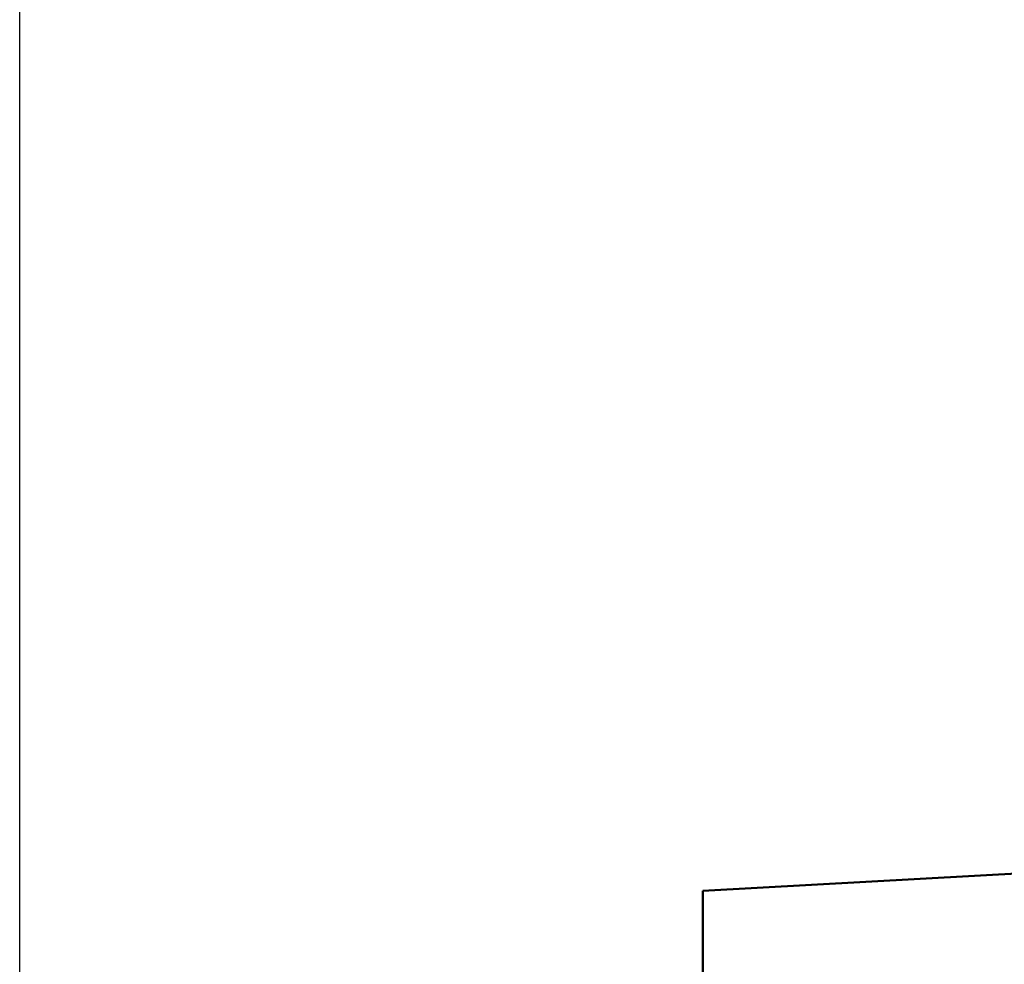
# Model space of a CAD drawing. Header units: millimetres. Extents: x -131 to 543, y -69 to 356.
# Tile 15 of 20: x 34 to 55, y 220 to 240. Entities that reach past the tile are written whole.
import ezdxf

# ---------------------------------------------------------------- set-up
doc = ezdxf.new("R2010")
doc.units = ezdxf.units.MM
doc.layers.add('Видимый контур (ГОСТ)', color=7, linetype='Continuous', lineweight=50)
doc.layers.add('Размер (ГОСТ)', color=7, linetype='Continuous', lineweight=25)
doc.styles.add('Обычный текст (ГОСТ)', font='GOST Common Italic.ttf')
doc.dimstyles.new('Обычный (ГОСТ)', dxfattribs={"dimtxt": 3.5, "dimasz": 3.5, "dimexe": 1, "dimexo": 0, "dimgap": 0.5, "dimtad": 1, "dimrnd": 1e-08, "dimtxsty": 'Обычный текст (ГОСТ)', "dimblk": 'Filled-1', "dimcen": 0.09, "dimdle": 15, "dimclrd": 256, "dimclre": 256, "dimclrt": 256, "dimazin": 2, "dimtfac": 0.714286, "dimtdec": 3, "dimtmove": 0, "dimatfit": 3, "dimfxl": 1, "dimtolj": 1, "dimlwd": 25, "dimlwe": 25, "dimarcsym": 0})

# ---------------------------------------------------------------- blocks, each defined once
blk = doc.blocks.new('Filled-1')
at = {"color": 0}
for p, q in [((0, 0), (-1, 0.1429)), ((-1, 0.1429), (-1, -0.1429)), ((-1, 0), (0, 0)), ((-1, -0.1429), (0, 0))]:
    blk.add_line(p, q, dxfattribs=at)
at = {"color": 0, "flags": 128}
blk.add_lwpolyline([(-1, -0.1429), (0, 0), (-1, 0.1429), (-1, -0.1429)], dxfattribs=at)
at = {"color": 0}
blk.add_solid([(-1, -0.1429), (0, 0), (-1, 0.1429), (-1, -0.1429)], dxfattribs=at)
blk = doc.blocks.new('*D8')
at = {"layer": 'Defpoints', "color": 0, "linetype": 'Continuous', "transparency": 16777216}
for p in [(33.698, 250.766), (96.198, 236.273), (33.698, 215.766)]:
    blk.add_point(p, dxfattribs=at)
at = {"layer": 'Размер (ГОСТ)', "linetype": 'Continuous', "lineweight": 25, "transparency": 16777216}
for p, q in [((33.698, 215.766), (33.698, 251.766)), ((96.198, 236.273), (96.198, 251.766)), ((92.698, 250.766), (37.198, 250.766))]:
    blk.add_line(p, q, dxfattribs=at)
at = {"layer": 'Размер (ГОСТ)', "linetype": 'Continuous', "lineweight": 25, "transparency": 16777216, "xscale": 3.5, "yscale": 3.5, "zscale": 3.5, "rotation": 180}
blk.add_blockref('Filled-1', (33.698, 250.766), dxfattribs=at)
at = {"layer": 'Размер (ГОСТ)', "linetype": 'Continuous', "lineweight": 25, "transparency": 16777216, "xscale": 3.5, "yscale": 3.5, "zscale": 3.5}
blk.add_blockref('Filled-1', (96.198, 250.766), dxfattribs=at)
at = {"layer": 'Размер (ГОСТ)', "linetype": 'Continuous', "lineweight": 25, "transparency": 16777216, "insert": (60.628, 255.466), "char_height": 3.5, "attachment_point": 1, "style": 'Обычный текст (ГОСТ)'}
blk.add_mtext('\\A1;62,5', dxfattribs=at)

msp = doc.modelspace()

# ---------------------------------------------------------------- linework, layer by layer
at = {"layer": 'Видимый контур (ГОСТ)'}
for p, q in [((48.1982, 221.5229), (56.9482, 222.0094)), ((48.1982, 187.0229), (48.1982, 221.5229))]:
    msp.add_line(p, q, dxfattribs=at)

# ---------------------------------------------------------------- dimensions: what is measured, and where the dimension line sits
at = {"layer": 'Размер (ГОСТ)', "linetype": 'Continuous', "lineweight": 25}
dim = msp.add_linear_dim(base=(33.6982, 250.7657), p1=(96.1982, 236.2729), p2=(33.6982, 215.7657), dimstyle='Обычный (ГОСТ)', override={"dimgap": 0.5, "dimdec": 2, "dimtol": 0, "dimlim": 0, "dimtp": 0, "dimtm": 0, "dimtdec": 3, "dimtofl": 0, "dimatfit": 1}, dxfattribs=at)
dim.commit()
dim.dimension.update_dxf_attribs({"geometry": '*D8', "text_midpoint": (64.9482, 250.7657), "dimtype": 160})

doc.saveas('drawing.dxf')
